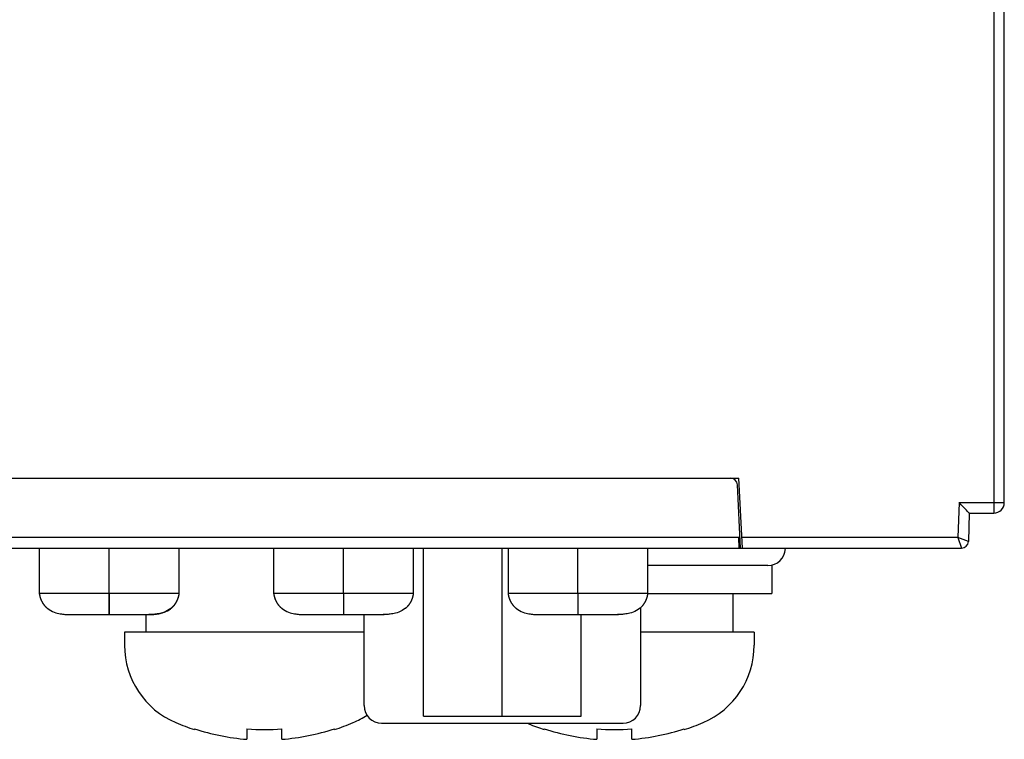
# Model space of a CAD drawing. Header units: millimetres. Extents: x -536 to 1170, y -857 to -283.
# Tile 5 of 39: x 546 to 575, y -770 to -749. Entities that reach past the tile are written whole.
import ezdxf

# ---------------------------------------------------------------- set-up
doc = ezdxf.new("R2010")
doc.units = ezdxf.units.MM
doc.header["$LTSCALE"] = 30.734
doc.layers.get('0').update_dxf_attribs({"linetype": 'CONTINUOUS'})
for name, color, linetype in [('00_COMPONENTS', 7, 'CONTINUOUS'), ('03___PRT_ALL_CURVES', 7, 'CONTINUOUS'), ('06___PRT_ALL_SURFS', 7, 'CONTINUOUS')]:
    doc.layers.add(name, color=color, linetype=linetype)

msp = doc.modelspace()

# ---------------------------------------------------------------- linework, layer by layer
at = {"linetype": 'Continuous'}
for p, q in [((574.528, -762.861), (574.528, -591.161)), ((574.228, -746.161), (574.228, -763.161)), ((530.941, -762.161), (566.941, -762.161)), ((567.041, -764.161), (566.941, -762.161)), ((566.991, -764.161), (566.9, -762.351)), ((573.238, -762.861), (573.203, -763.861)), ((573.238, -762.861), (574.528, -762.861)), ((573.528, -763.161), (573.5, -763.968)), ((573.528, -763.161), (574.228, -763.161)), ((566.975, -763.853), (530.906, -763.853)), ((573.203, -763.861), (567.026, -763.861)), ((573.5, -763.968), (573.203, -763.861)), ((573.203, -763.861), (573.3, -764.161)), ((526.628, -764.161), (573.3, -764.161)), ((546.941, -764.161), (546.941, -765.461)), ((548.941, -765.461), (548.941, -764.161)), ((550.941, -765.461), (550.941, -764.161)), ((555.641, -765.461), (555.641, -764.161)), ((562.341, -765.461), (562.341, -764.161)), ((546.941, -765.461), (546.941, -765.46)), ((546.941, -765.461), (546.942, -765.471)), ((546.942, -765.469), (546.943, -765.476)), ((546.942, -765.471), (546.944, -765.479)), ((546.944, -765.479), (546.945, -765.484)), ((546.945, -765.484), (546.946, -765.49)), ((546.946, -765.49), (546.947, -765.495)), ((546.947, -765.495), (546.948, -765.501)), ((546.948, -765.501), (546.949, -765.507)), ((546.949, -765.507), (546.95, -765.512)), ((546.95, -765.512), (546.952, -765.518)), ((546.952, -765.518), (546.953, -765.524)), ((546.953, -765.524), (546.954, -765.53)), ((546.954, -765.53), (546.956, -765.536)), ((546.954, -765.531), (546.958, -765.546)), ((547.029, -765.461), (546.955, -765.461)), ((546.957, -765.542), (546.959, -765.548)), ((546.958, -765.546), (546.962, -765.558)), ((546.962, -765.558), (546.964, -765.567)), ((546.964, -765.567), (546.965, -765.571)), ((546.965, -765.57), (546.966, -765.574)), ((546.966, -765.573), (546.967, -765.577)), ((546.967, -765.576), (546.968, -765.58)), ((546.968, -765.579), (546.969, -765.583)), ((546.969, -765.582), (546.97, -765.586)), ((546.97, -765.585), (546.971, -765.589)), ((546.971, -765.588), (546.972, -765.592)), ((546.972, -765.592), (546.973, -765.596)), ((546.973, -765.595), (546.975, -765.599)), ((546.974, -765.598), (546.976, -765.602)), ((546.975, -765.601), (546.977, -765.605)), ((546.977, -765.604), (546.978, -765.608)), ((546.978, -765.607), (546.979, -765.611)), ((547.063, -765.461), (547.029, -765.461)), ((547.235, -765.461), (547.188, -765.461)), ((547.424, -765.461), (547.376, -765.461)), ((547.471, -765.461), (547.424, -765.461)), ((548.941, -765.461), (547.632, -765.461)), ((550.941, -765.461), (548.941, -765.461)), ((548.941, -766.061), (548.941, -765.461)), ((550.274, -765.461), (550.243, -765.461)), ((550.354, -765.461), (550.329, -765.461)), ((550.592, -765.461), (550.569, -765.461)), ((550.639, -765.461), (550.615, -765.461)), ((550.775, -765.461), (550.732, -765.461)), ((550.901, -765.615), (550.903, -765.61)), ((550.902, -765.612), (550.904, -765.607)), ((550.904, -765.608), (550.906, -765.603)), ((550.905, -765.604), (550.907, -765.599)), ((550.906, -765.6), (550.908, -765.595)), ((550.908, -765.596), (550.91, -765.591)), ((550.909, -765.593), (550.911, -765.587)), ((550.911, -765.589), (550.912, -765.584)), ((550.912, -765.585), (550.913, -765.58)), ((550.913, -765.581), (550.915, -765.576)), ((550.914, -765.577), (550.916, -765.572)), ((550.916, -765.573), (550.917, -765.568)), ((550.917, -765.569), (550.918, -765.564)), ((550.918, -765.565), (550.919, -765.56)), ((550.919, -765.561), (550.92, -765.556)), ((550.92, -765.557), (550.922, -765.552)), ((550.921, -765.553), (550.923, -765.549)), ((550.922, -765.549), (550.924, -765.545)), ((550.923, -765.545), (550.925, -765.541)), ((550.924, -765.542), (550.927, -765.53)), ((550.924, -765.542), (550.926, -765.537)), ((550.926, -765.534), (550.927, -765.53)), ((550.927, -765.53), (550.928, -765.526)), ((550.928, -765.527), (550.929, -765.523)), ((550.929, -765.523), (550.93, -765.519)), ((550.93, -765.519), (550.931, -765.515)), ((550.931, -765.512), (550.932, -765.508)), ((550.931, -765.516), (550.932, -765.512)), ((550.932, -765.508), (550.933, -765.504)), ((550.933, -765.505), (550.934, -765.501)), ((550.934, -765.498), (550.935, -765.494)), ((550.934, -765.501), (550.935, -765.497)), ((550.935, -765.494), (550.936, -765.49)), ((550.936, -765.487), (550.938, -765.48)), ((550.936, -765.491), (550.937, -765.487)), ((550.937, -765.484), (550.938, -765.477)), ((550.938, -765.48), (550.939, -765.473)), ((550.939, -765.475), (550.94, -765.464)), ((550.94, -765.467), (550.941, -765.462)), ((550.941, -765.461), (550.941, -765.461)), ((546.979, -765.61), (546.98, -765.615)), ((546.98, -765.614), (546.982, -765.618)), ((546.981, -765.617), (546.983, -765.621)), ((546.983, -765.62), (546.984, -765.624)), ((546.984, -765.623), (546.986, -765.628)), ((546.985, -765.627), (546.987, -765.631)), ((546.986, -765.63), (546.988, -765.634)), ((546.988, -765.633), (546.989, -765.637)), ((546.989, -765.636), (546.991, -765.64)), ((546.99, -765.639), (546.992, -765.643)), ((546.992, -765.642), (546.993, -765.646)), ((546.993, -765.645), (546.995, -765.649)), ((546.994, -765.649), (546.996, -765.652)), ((546.996, -765.652), (546.998, -765.656)), ((546.998, -765.656), (547, -765.661)), ((546.999, -765.659), (547.001, -765.664)), ((547.001, -765.663), (547.003, -765.667)), ((547.002, -765.666), (547.004, -765.67)), ((547.004, -765.669), (547.006, -765.673)), ((547.005, -765.672), (547.007, -765.676)), ((547.007, -765.675), (547.009, -765.679)), ((547.009, -765.679), (547.011, -765.683)), ((547.01, -765.682), (547.013, -765.686)), ((547.012, -765.686), (547.014, -765.69)), ((547.014, -765.689), (547.016, -765.693)), ((547.016, -765.693), (547.018, -765.697)), ((547.018, -765.696), (547.02, -765.7)), ((547.02, -765.7), (547.022, -765.704)), ((547.022, -765.703), (547.024, -765.708)), ((547.024, -765.707), (547.026, -765.711)), ((547.026, -765.711), (547.029, -765.715)), ((547.028, -765.714), (547.031, -765.719)), ((547.03, -765.718), (547.033, -765.722)), ((547.033, -765.722), (547.035, -765.726)), ((547.035, -765.725), (547.038, -765.73)), ((547.037, -765.729), (547.04, -765.734)), ((547.04, -765.733), (547.043, -765.738)), ((547.042, -765.737), (547.045, -765.741)), ((547.045, -765.741), (547.048, -765.745)), ((547.048, -765.745), (547.05, -765.749)), ((547.053, -765.752), (547.056, -765.757)), ((547.055, -765.756), (547.059, -765.761)), ((547.058, -765.76), (547.061, -765.765)), ((547.061, -765.764), (547.064, -765.769)), ((547.064, -765.768), (547.067, -765.773)), ((547.067, -765.772), (547.071, -765.777)), ((547.07, -765.776), (547.074, -765.781)), ((547.073, -765.78), (547.077, -765.785)), ((547.076, -765.784), (547.08, -765.789)), ((547.08, -765.788), (547.084, -765.793)), ((547.083, -765.793), (547.087, -765.797)), ((547.087, -765.797), (547.09, -765.801)), ((547.09, -765.801), (547.094, -765.805)), ((547.094, -765.805), (547.098, -765.809)), ((547.097, -765.809), (547.101, -765.814)), ((547.101, -765.813), (547.105, -765.818)), ((547.105, -765.817), (547.109, -765.822)), ((547.108, -765.821), (547.113, -765.826)), ((547.112, -765.825), (547.116, -765.829)), ((547.116, -765.829), (547.12, -765.833)), ((547.12, -765.833), (547.124, -765.837)), ((547.124, -765.837), (547.128, -765.841)), ((547.127, -765.84), (547.132, -765.844)), ((547.131, -765.844), (547.135, -765.848)), ((547.135, -765.848), (547.139, -765.851)), ((547.158, -765.868), (547.161, -765.871)), ((547.161, -765.871), (547.164, -765.873)), ((547.164, -765.873), (547.167, -765.876)), ((547.166, -765.875), (547.181, -765.887)), ((547.167, -765.876), (547.172, -765.879)), ((547.167, -765.876), (547.173, -765.88)), ((547.171, -765.879), (547.173, -765.881)), ((547.173, -765.88), (547.174, -765.881)), ((550.69, -765.895), (550.71, -765.879)), ((550.716, -765.874), (550.7, -765.887)), ((550.707, -765.882), (550.714, -765.876)), ((550.707, -765.882), (550.711, -765.879)), ((550.707, -765.882), (550.708, -765.881)), ((550.707, -765.882), (550.707, -765.882)), ((550.709, -765.88), (550.71, -765.879)), ((550.71, -765.879), (550.717, -765.874)), ((550.713, -765.877), (550.724, -765.868)), ((550.721, -765.871), (550.724, -765.868)), ((550.723, -765.869), (550.727, -765.866)), ((550.726, -765.866), (550.729, -765.863)), ((550.728, -765.864), (550.732, -765.861)), ((550.731, -765.862), (550.735, -765.859)), ((550.733, -765.86), (550.737, -765.856)), ((550.736, -765.858), (550.74, -765.854)), ((550.739, -765.855), (550.743, -765.851)), ((550.741, -765.853), (550.745, -765.849)), ((550.744, -765.85), (550.748, -765.846)), ((550.747, -765.848), (550.749, -765.845)), ((550.748, -765.847), (550.752, -765.842)), ((550.751, -765.844), (550.755, -765.839)), ((550.754, -765.841), (550.758, -765.836)), ((550.757, -765.838), (550.761, -765.833)), ((550.758, -765.836), (550.769, -765.825)), ((550.76, -765.835), (550.764, -765.83)), ((550.766, -765.829), (550.77, -765.824)), ((550.769, -765.826), (550.773, -765.821)), ((550.772, -765.823), (550.776, -765.818)), ((550.775, -765.819), (550.779, -765.815)), ((550.778, -765.816), (550.782, -765.812)), ((550.781, -765.813), (550.785, -765.808)), ((550.784, -765.81), (550.788, -765.805)), ((550.786, -765.807), (550.791, -765.802)), ((550.789, -765.803), (550.793, -765.799)), ((550.792, -765.8), (550.796, -765.796)), ((550.795, -765.797), (550.799, -765.792)), ((550.797, -765.794), (550.801, -765.789)), ((550.8, -765.791), (550.804, -765.786)), ((550.803, -765.787), (550.806, -765.783)), ((550.805, -765.784), (550.809, -765.78)), ((550.808, -765.781), (550.811, -765.776)), ((550.81, -765.778), (550.814, -765.773)), ((550.813, -765.775), (550.816, -765.77)), ((550.815, -765.771), (550.819, -765.767)), ((550.818, -765.768), (550.821, -765.764)), ((550.82, -765.765), (550.823, -765.761)), ((550.822, -765.762), (550.825, -765.758)), ((550.824, -765.759), (550.827, -765.755)), ((550.827, -765.756), (550.83, -765.752)), ((550.829, -765.753), (550.832, -765.749)), ((550.831, -765.75), (550.834, -765.746)), ((550.833, -765.747), (550.835, -765.743)), ((550.834, -765.746), (550.836, -765.743)), ((550.835, -765.743), (550.838, -765.74)), ((550.837, -765.74), (550.84, -765.737)), ((550.839, -765.737), (550.842, -765.734)), ((550.841, -765.734), (550.843, -765.731)), ((550.843, -765.731), (550.845, -765.728)), ((550.845, -765.728), (550.847, -765.725)), ((550.847, -765.725), (550.849, -765.722)), ((550.849, -765.723), (550.851, -765.719)), ((550.85, -765.72), (550.853, -765.716)), ((550.852, -765.717), (550.854, -765.713)), ((550.854, -765.714), (550.856, -765.71)), ((550.856, -765.711), (550.858, -765.707)), ((550.857, -765.708), (550.859, -765.704)), ((550.859, -765.705), (550.861, -765.701)), ((550.86, -765.702), (550.862, -765.699)), ((550.862, -765.699), (550.864, -765.696)), ((550.864, -765.696), (550.865, -765.693)), ((550.865, -765.694), (550.867, -765.69)), ((550.867, -765.691), (550.868, -765.687)), ((550.868, -765.688), (550.87, -765.685)), ((550.87, -765.685), (550.871, -765.682)), ((550.871, -765.682), (550.873, -765.679)), ((550.872, -765.68), (550.874, -765.677)), ((550.874, -765.677), (550.877, -765.671)), ((550.874, -765.677), (550.875, -765.674)), ((550.875, -765.674), (550.878, -765.669)), ((550.878, -765.669), (550.88, -765.665)), ((550.879, -765.667), (550.881, -765.662)), ((550.881, -765.663), (550.883, -765.658)), ((550.883, -765.658), (550.885, -765.655)), ((550.884, -765.655), (550.886, -765.651)), ((550.886, -765.652), (550.887, -765.649)), ((550.887, -765.649), (550.889, -765.646)), ((550.888, -765.647), (550.889, -765.643)), ((550.889, -765.644), (550.891, -765.641)), ((550.89, -765.641), (550.892, -765.638)), ((550.891, -765.639), (550.893, -765.635)), ((550.893, -765.635), (550.895, -765.63)), ((550.893, -765.636), (550.894, -765.633)), ((550.895, -765.631), (550.896, -765.627)), ((550.896, -765.628), (550.898, -765.624)), ((550.897, -765.625), (550.899, -765.621)), ((550.898, -765.622), (550.9, -765.617)), ((550.9, -765.618), (550.901, -765.614)), ((547.78, -766.061), (547.812, -766.061)), ((547.78, -766.061), (547.797, -766.061)), ((547.797, -766.061), (550.063, -766.061)), ((550.068, -766.061), (550.081, -766.061)), ((550.068, -766.061), (550.07, -766.061)), ((550.102, -766.061), (550.069, -766.061)), ((550.081, -766.061), (550.102, -766.061)), ((550.082, -766.061), (550.085, -766.061)), ((550.128, -766.06), (550.102, -766.061)), ((550.115, -766.061), (550.128, -766.06)), ((550.142, -766.06), (550.142, -766.06)), ((550.182, -766.057), (550.199, -766.055)), ((550.214, -766.054), (550.211, -766.054)), ((550.242, -766.051), (550.241, -766.051)), ((550.274, -766.047), (550.273, -766.047)), ((550.309, -766.042), (550.308, -766.042))]:
    msp.add_line(p, q, dxfattribs=at)
for points in [[(573.528, -763.161), (573.523, -763.155), (573.506, -763.139), (573.48, -763.111), (573.444, -763.075), (573.401, -763.03), (573.351, -762.978), (573.296, -762.922), (573.238, -762.861)], [(546.955, -765.461), (546.945, -765.461), (546.943, -765.461), (546.941, -765.461), (546.941, -765.461), (546.941, -765.461)], [(546.961, -765.554), (546.961, -765.557), (546.962, -765.56)], [(547.143, -765.461), (547.101, -765.461), (547.063, -765.461)], [(547.188, -765.461), (547.166, -765.461), (547.143, -765.461)], [(547.376, -765.461), (547.329, -765.461), (547.235, -765.461)], [(547.632, -765.461), (547.572, -765.461), (547.546, -765.461), (547.471, -765.461)], [(550.474, -765.461), (550.45, -765.461), (550.403, -765.461)], [(550.732, -765.461), (550.686, -765.461), (550.639, -765.461)], [(547.047, -765.745), (547.05, -765.748), (547.053, -765.753)], [(547.138, -765.851), (547.142, -765.854), (547.145, -765.857), (547.148, -765.86), (547.152, -765.863), (547.155, -765.866), (547.158, -765.869)], [(547.181, -765.887), (547.225, -765.918), (547.271, -765.946), (547.319, -765.97), (547.367, -765.99), (547.412, -766.005), (547.455, -766.018), (547.496, -766.028), (547.535, -766.036), (547.572, -766.042), (547.607, -766.047), (547.64, -766.051), (547.671, -766.054), (547.7, -766.057), (547.727, -766.059), (547.754, -766.06), (547.78, -766.061)], [(550.242, -766.051), (550.243, -766.051), (550.259, -766.049), (550.275, -766.047), (550.291, -766.045), (550.307, -766.042), (550.324, -766.04), (550.341, -766.037), (550.358, -766.034), (550.375, -766.03), (550.393, -766.026), (550.411, -766.022), (550.429, -766.017), (550.448, -766.012), (550.466, -766.007), (550.485, -766.001), (550.503, -765.994), (550.522, -765.987), (550.54, -765.98), (550.558, -765.972), (550.577, -765.963), (550.595, -765.954), (550.612, -765.945), (550.63, -765.935), (550.647, -765.925), (550.663, -765.914), (550.679, -765.903), (550.694, -765.892), (550.709, -765.88)], [(550.7, -765.887), (550.657, -765.918), (550.61, -765.946), (550.562, -765.97), (550.515, -765.99), (550.469, -766.005), (550.426, -766.018), (550.386, -766.028), (550.347, -766.036)], [(550.102, -766.061), (550.121, -766.061), (550.142, -766.06), (550.165, -766.058), (550.189, -766.056), (550.214, -766.054), (550.242, -766.051), (550.273, -766.047), (550.308, -766.042), (550.349, -766.035), (550.396, -766.026), (550.448, -766.012), (550.502, -765.994), (550.554, -765.974), (550.604, -765.95), (550.649, -765.923), (550.69, -765.895)], [(550.182, -766.057), (550.155, -766.059), (550.128, -766.06)], [(550.156, -766.059), (550.17, -766.058), (550.184, -766.057)]]:
    msp.add_lwpolyline(points, dxfattribs=at)
for centre, radius, start, end in [((566.701, -762.361), 0.2, 2.8624, 90), ((574.228, -762.861), 0.3, 270, 0), ((573.3, -763.961), 0.2, 270, 358)]:
    msp.add_arc(centre, radius, start, end, dxfattribs=at)
at = {"layer": '00_COMPONENTS', "color": 7, "linetype": 'Continuous'}
for p, q in [((557.927, -768.961), (557.927, -764.161)), ((560.178, -768.961), (560.178, -764.161)), ((567.77, -764.661), (564.341, -764.661)), ((567.878, -764.653), (567.878, -765.461)), ((564.341, -765.461), (567.878, -765.461)), ((566.768, -765.461), (566.768, -766.561)), ((564.128, -765.88), (564.128, -768.661)), ((549.988, -766.061), (549.988, -766.561)), ((556.228, -768.661), (556.228, -766.061)), ((562.43, -768.961), (562.43, -766.061)), ((556.228, -766.561), (549.378, -766.561)), ((549.378, -766.561), (549.378, -766.936)), ((567.378, -766.561), (564.128, -766.561)), ((567.378, -766.561), (567.378, -766.936)), ((557.927, -768.961), (562.43, -768.961)), ((556.728, -769.161), (563.628, -769.161)), ((551.378, -769.326), (551.378, -769.346)), ((552.878, -769.326), (552.878, -769.623)), ((553.878, -769.623), (553.878, -769.326)), ((555.378, -769.346), (555.378, -769.326)), ((561.378, -769.326), (561.378, -769.345)), ((562.878, -769.326), (562.878, -769.623)), ((563.878, -769.623), (563.878, -769.326)), ((565.378, -769.346), (565.378, -769.326))]:
    msp.add_line(p, q, dxfattribs=at)
for centre, radius, start, end in [((567.77, -764.161), 0.5, 270, 358.5), ((551.778, -766.936), 2.4, 180, 247.0302), ((564.978, -766.936), 2.4, 292.9698, 359.9998), ((556.728, -768.661), 0.5, 180, 270), ((563.628, -768.661), 0.5, 270, 0), ((554.978, -766.936), 2.4, 292.9698, 303.7053), ((553.378, -763.161), 6.5, 247.0303, 252.0798), ((553.378, -763.161), 6.5, 287.9202, 292.9697), ((563.378, -763.161), 6.5, 247.8719, 252.0798), ((563.378, -763.161), 6.5, 287.9202, 292.9697), ((553.378, -763.161), 6.481, 252.0247, 265.5751), ((553.378, -763.161), 6.185, 265.3629, 274.6371), ((553.378, -763.161), 6.481, 274.4249, 287.9753), ((563.378, -763.161), 6.481, 252.0247, 265.5751), ((563.378, -763.161), 6.185, 265.3629, 274.6371), ((563.378, -763.161), 6.481, 274.4249, 287.9753)]:
    msp.add_arc(centre, radius, start, end, dxfattribs=at)
at = {"layer": '03___PRT_ALL_CURVES', "linetype": 'Continuous'}
for q in [(530.956, -763.853), (566.941, -764.161)]:
    msp.add_line((566.925, -763.853), q, dxfattribs=at)
at = {"layer": '06___PRT_ALL_SURFS', "linetype": 'Continuous'}
for p, q in [((546.941, -764.161), (546.941, -765.461)), ((550.941, -765.461), (550.941, -764.161)), ((553.641, -764.161), (553.641, -765.461)), ((557.641, -765.461), (557.641, -764.161)), ((560.341, -764.161), (560.341, -765.461)), ((564.341, -765.461), (564.341, -764.161)), ((546.941, -765.46), (546.941, -765.461)), ((546.941, -765.46), (546.941, -765.461)), ((546.941, -765.461), (546.942, -765.471)), ((546.942, -765.469), (546.943, -765.476)), ((546.942, -765.471), (546.944, -765.479)), ((546.944, -765.479), (546.945, -765.484)), ((546.945, -765.484), (546.946, -765.49)), ((546.946, -765.49), (546.947, -765.495)), ((546.947, -765.495), (546.948, -765.501)), ((546.948, -765.501), (546.949, -765.507)), ((546.949, -765.507), (546.95, -765.512)), ((546.95, -765.512), (546.952, -765.518)), ((546.952, -765.518), (546.953, -765.524)), ((546.953, -765.524), (546.954, -765.53)), ((546.954, -765.53), (546.956, -765.536)), ((546.954, -765.531), (546.958, -765.546)), ((547.029, -765.461), (546.955, -765.461)), ((546.957, -765.542), (546.959, -765.548)), ((546.958, -765.546), (546.962, -765.558)), ((546.962, -765.558), (546.964, -765.567)), ((546.964, -765.567), (546.965, -765.571)), ((546.965, -765.57), (546.966, -765.574)), ((546.966, -765.573), (546.967, -765.577)), ((546.967, -765.576), (546.968, -765.58)), ((546.968, -765.579), (546.969, -765.583)), ((546.969, -765.582), (546.97, -765.586)), ((546.97, -765.585), (546.971, -765.589)), ((546.971, -765.588), (546.972, -765.592)), ((546.972, -765.592), (546.973, -765.596)), ((546.973, -765.595), (546.975, -765.599)), ((546.974, -765.598), (546.976, -765.602)), ((546.975, -765.601), (546.977, -765.605)), ((546.977, -765.604), (546.978, -765.608)), ((546.978, -765.607), (546.979, -765.611)), ((547.063, -765.461), (547.029, -765.461)), ((547.235, -765.461), (547.188, -765.461)), ((547.424, -765.461), (547.376, -765.461)), ((547.471, -765.461), (547.424, -765.461)), ((550.243, -765.461), (547.632, -765.461)), ((548.941, -765.461), (548.941, -766.061)), ((550.403, -765.461), (550.329, -765.461)), ((550.45, -765.461), (550.403, -765.461)), ((550.498, -765.461), (550.45, -765.461)), ((550.775, -765.461), (550.732, -765.461)), ((550.813, -765.461), (550.775, -765.461)), ((550.901, -765.615), (550.903, -765.61)), ((550.902, -765.611), (550.904, -765.607)), ((550.904, -765.608), (550.906, -765.603)), ((550.905, -765.604), (550.907, -765.599)), ((550.907, -765.6), (550.908, -765.595)), ((550.908, -765.596), (550.91, -765.591)), ((550.909, -765.592), (550.911, -765.587)), ((550.911, -765.588), (550.912, -765.584)), ((550.912, -765.584), (550.913, -765.58)), ((550.913, -765.58), (550.915, -765.576)), ((550.915, -765.576), (550.916, -765.572)), ((550.916, -765.572), (550.917, -765.568)), ((550.941, -765.461), (550.917, -765.461)), ((550.917, -765.568), (550.918, -765.564)), ((550.918, -765.564), (550.919, -765.56)), ((550.919, -765.56), (550.92, -765.556)), ((550.92, -765.557), (550.922, -765.552)), ((550.921, -765.553), (550.923, -765.549)), ((550.923, -765.549), (550.924, -765.545)), ((550.924, -765.545), (550.925, -765.541)), ((550.925, -765.541), (550.927, -765.53)), ((550.925, -765.541), (550.926, -765.537)), ((550.928, -765.526), (550.929, -765.523)), ((550.931, -765.515), (550.932, -765.512)), ((550.932, -765.508), (550.933, -765.504)), ((550.932, -765.512), (550.932, -765.508)), ((550.933, -765.505), (550.934, -765.501)), ((550.934, -765.498), (550.935, -765.494)), ((550.934, -765.501), (550.935, -765.497)), ((550.935, -765.494), (550.936, -765.49)), ((550.936, -765.491), (550.937, -765.484)), ((550.937, -765.487), (550.938, -765.48)), ((550.938, -765.48), (550.939, -765.473)), ((550.939, -765.475), (550.94, -765.464)), ((550.94, -765.467), (550.941, -765.462)), ((553.641, -765.46), (553.641, -765.461)), ((553.641, -765.46), (553.641, -765.461)), ((553.641, -765.461), (553.642, -765.471)), ((553.642, -765.469), (553.643, -765.476)), ((553.642, -765.471), (553.644, -765.479)), ((553.644, -765.479), (553.645, -765.484)), ((553.645, -765.484), (553.646, -765.49)), ((553.646, -765.49), (553.647, -765.495)), ((553.647, -765.495), (553.648, -765.501)), ((553.648, -765.501), (553.649, -765.507)), ((553.649, -765.507), (553.65, -765.512)), ((553.65, -765.512), (553.652, -765.518)), ((553.652, -765.518), (553.653, -765.524)), ((553.653, -765.524), (553.654, -765.53)), ((553.654, -765.53), (553.656, -765.536)), ((553.729, -765.461), (553.655, -765.461)), ((553.655, -765.534), (553.657, -765.54)), ((553.657, -765.539), (553.658, -765.545)), ((553.658, -765.543), (553.659, -765.549)), ((553.659, -765.548), (553.661, -765.554)), ((553.66, -765.552), (553.661, -765.557)), ((553.661, -765.555), (553.662, -765.56)), ((553.662, -765.558), (553.664, -765.567)), ((553.664, -765.567), (553.665, -765.571)), ((553.665, -765.57), (553.666, -765.574)), ((553.666, -765.573), (553.667, -765.577)), ((553.667, -765.576), (553.668, -765.58)), ((553.668, -765.579), (553.669, -765.583)), ((553.669, -765.582), (553.67, -765.586)), ((553.67, -765.585), (553.671, -765.589)), ((553.671, -765.588), (553.672, -765.592)), ((553.672, -765.592), (553.673, -765.596)), ((553.673, -765.595), (553.675, -765.599)), ((553.674, -765.598), (553.676, -765.602)), ((553.675, -765.601), (553.677, -765.605)), ((553.677, -765.604), (553.678, -765.608)), ((553.678, -765.607), (553.679, -765.611)), ((553.763, -765.461), (553.729, -765.461)), ((553.935, -765.461), (553.888, -765.461)), ((554.124, -765.461), (554.076, -765.461)), ((554.171, -765.461), (554.124, -765.461)), ((557.103, -765.461), (554.171, -765.461)), ((555.641, -765.461), (555.641, -766.061)), ((557.15, -765.461), (557.103, -765.461)), ((557.198, -765.461), (557.15, -765.461)), ((557.475, -765.461), (557.432, -765.461)), ((557.513, -765.461), (557.475, -765.461)), ((557.58, -765.461), (557.513, -765.461)), ((557.641, -765.461), (557.58, -765.461)), ((557.601, -765.615), (557.603, -765.61)), ((557.602, -765.611), (557.604, -765.607)), ((557.604, -765.608), (557.606, -765.603)), ((557.605, -765.604), (557.607, -765.599)), ((557.607, -765.6), (557.608, -765.595)), ((557.608, -765.596), (557.61, -765.591)), ((557.609, -765.592), (557.611, -765.587)), ((557.611, -765.588), (557.612, -765.584)), ((557.612, -765.584), (557.613, -765.58)), ((557.613, -765.58), (557.615, -765.576)), ((557.615, -765.576), (557.616, -765.572)), ((557.616, -765.572), (557.617, -765.568)), ((557.617, -765.568), (557.618, -765.564)), ((557.618, -765.564), (557.619, -765.56)), ((557.619, -765.56), (557.62, -765.556)), ((557.62, -765.557), (557.622, -765.552)), ((557.621, -765.553), (557.623, -765.549)), ((557.623, -765.549), (557.624, -765.545)), ((557.624, -765.545), (557.625, -765.541)), ((557.625, -765.541), (557.627, -765.53)), ((557.625, -765.541), (557.626, -765.537)), ((557.628, -765.526), (557.629, -765.523)), ((557.631, -765.515), (557.632, -765.512)), ((557.632, -765.508), (557.633, -765.504)), ((557.632, -765.512), (557.632, -765.508)), ((557.633, -765.505), (557.634, -765.501)), ((557.634, -765.498), (557.635, -765.494)), ((557.634, -765.501), (557.635, -765.497)), ((557.635, -765.494), (557.636, -765.49)), ((557.636, -765.487), (557.638, -765.48)), ((557.636, -765.491), (557.637, -765.487)), ((557.637, -765.483), (557.638, -765.476)), ((557.638, -765.48), (557.64, -765.464)), ((557.639, -765.473), (557.64, -765.467)), ((557.64, -765.467), (557.641, -765.461)), ((557.641, -765.461), (557.641, -765.46)), ((560.341, -765.46), (560.341, -765.461)), ((560.341, -765.46), (560.341, -765.461)), ((560.341, -765.461), (560.342, -765.471)), ((560.342, -765.469), (560.343, -765.476)), ((560.342, -765.471), (560.344, -765.479)), ((560.344, -765.479), (560.345, -765.484)), ((560.346, -765.492), (560.347, -765.498)), ((560.347, -765.498), (560.348, -765.504)), ((560.348, -765.504), (560.35, -765.509)), ((560.35, -765.509), (560.351, -765.515)), ((560.351, -765.515), (560.352, -765.521)), ((560.352, -765.521), (560.354, -765.527)), ((560.354, -765.527), (560.355, -765.533)), ((560.354, -765.531), (560.356, -765.537)), ((560.429, -765.461), (560.355, -765.461)), ((560.356, -765.536), (560.357, -765.542)), ((560.357, -765.54), (560.358, -765.546)), ((560.358, -765.545), (560.36, -765.551)), ((560.359, -765.549), (560.361, -765.554)), ((560.36, -765.552), (560.361, -765.557)), ((560.361, -765.555), (560.362, -765.56)), ((560.362, -765.558), (560.364, -765.567)), ((560.364, -765.567), (560.365, -765.571)), ((560.365, -765.57), (560.366, -765.574)), ((560.366, -765.573), (560.367, -765.577)), ((560.367, -765.576), (560.368, -765.58)), ((560.368, -765.579), (560.369, -765.583)), ((560.369, -765.582), (560.37, -765.586)), ((560.37, -765.585), (560.371, -765.589)), ((560.371, -765.588), (560.372, -765.592)), ((560.372, -765.592), (560.373, -765.596)), ((560.373, -765.595), (560.375, -765.599)), ((560.374, -765.598), (560.376, -765.602)), ((560.375, -765.601), (560.377, -765.605)), ((560.377, -765.604), (560.378, -765.608)), ((560.378, -765.607), (560.379, -765.611)), ((560.463, -765.461), (560.429, -765.461)), ((560.588, -765.461), (560.543, -765.461)), ((560.635, -765.461), (560.588, -765.461)), ((560.824, -765.461), (560.776, -765.461)), ((560.871, -765.461), (560.824, -765.461)), ((560.946, -765.461), (560.871, -765.461)), ((563.803, -765.461), (560.946, -765.461)), ((562.341, -765.461), (562.341, -766.061)), ((563.85, -765.461), (563.803, -765.461)), ((563.898, -765.461), (563.85, -765.461)), ((564.175, -765.461), (564.132, -765.461)), ((564.213, -765.461), (564.175, -765.461)), ((564.301, -765.615), (564.303, -765.61)), ((564.302, -765.611), (564.304, -765.607)), ((564.304, -765.608), (564.306, -765.603)), ((564.305, -765.604), (564.307, -765.599)), ((564.307, -765.6), (564.308, -765.595)), ((564.308, -765.596), (564.31, -765.591)), ((564.309, -765.592), (564.311, -765.587)), ((564.311, -765.588), (564.312, -765.584)), ((564.312, -765.584), (564.313, -765.58)), ((564.313, -765.58), (564.315, -765.576)), ((564.315, -765.576), (564.316, -765.572)), ((564.316, -765.572), (564.317, -765.568)), ((564.317, -765.568), (564.318, -765.564)), ((564.318, -765.564), (564.319, -765.56)), ((564.319, -765.56), (564.32, -765.556)), ((564.32, -765.557), (564.322, -765.552)), ((564.321, -765.553), (564.323, -765.549)), ((564.323, -765.549), (564.324, -765.545)), ((564.324, -765.545), (564.325, -765.541)), ((564.325, -765.541), (564.327, -765.53)), ((564.325, -765.541), (564.326, -765.537)), ((564.328, -765.526), (564.329, -765.523)), ((564.331, -765.515), (564.332, -765.512)), ((564.332, -765.508), (564.333, -765.504)), ((564.332, -765.512), (564.332, -765.508)), ((564.333, -765.505), (564.334, -765.501)), ((564.334, -765.498), (564.335, -765.494)), ((564.334, -765.501), (564.335, -765.497)), ((564.335, -765.494), (564.336, -765.49)), ((564.336, -765.487), (564.338, -765.48)), ((564.336, -765.491), (564.337, -765.487)), ((564.337, -765.483), (564.338, -765.476)), ((564.338, -765.48), (564.34, -765.464)), ((564.339, -765.473), (564.34, -765.467)), ((564.34, -765.467), (564.341, -765.461)), ((564.341, -765.461), (564.341, -765.46)), ((546.979, -765.61), (546.98, -765.615)), ((546.98, -765.614), (546.982, -765.618)), ((546.981, -765.617), (546.983, -765.621)), ((546.983, -765.62), (546.984, -765.624)), ((546.984, -765.623), (546.986, -765.628)), ((546.985, -765.627), (546.987, -765.631)), ((546.986, -765.63), (546.988, -765.634)), ((546.988, -765.633), (546.989, -765.637)), ((546.989, -765.636), (546.991, -765.64)), ((546.99, -765.639), (546.992, -765.643)), ((546.992, -765.642), (546.993, -765.646)), ((546.993, -765.645), (546.995, -765.649)), ((546.994, -765.649), (546.996, -765.652)), ((546.996, -765.652), (546.998, -765.656)), ((546.998, -765.656), (547, -765.661)), ((546.999, -765.659), (547.001, -765.664)), ((547.001, -765.663), (547.003, -765.667)), ((547.002, -765.666), (547.004, -765.67)), ((547.004, -765.669), (547.006, -765.673)), ((547.005, -765.672), (547.007, -765.676)), ((547.007, -765.675), (547.009, -765.679)), ((547.009, -765.679), (547.011, -765.683)), ((547.01, -765.682), (547.013, -765.686)), ((547.012, -765.686), (547.014, -765.69)), ((547.014, -765.689), (547.016, -765.693)), ((547.016, -765.693), (547.018, -765.697)), ((547.018, -765.696), (547.02, -765.7)), ((547.02, -765.7), (547.022, -765.704)), ((547.022, -765.703), (547.024, -765.708)), ((547.024, -765.707), (547.026, -765.711)), ((547.026, -765.711), (547.029, -765.715)), ((547.028, -765.714), (547.031, -765.719)), ((547.03, -765.718), (547.033, -765.722)), ((547.033, -765.722), (547.035, -765.726)), ((547.035, -765.725), (547.038, -765.73)), ((547.037, -765.729), (547.04, -765.734)), ((547.04, -765.733), (547.043, -765.738)), ((547.042, -765.737), (547.045, -765.741)), ((547.045, -765.741), (547.048, -765.745)), ((547.048, -765.745), (547.05, -765.749)), ((547.053, -765.752), (547.056, -765.757)), ((547.055, -765.756), (547.059, -765.761)), ((547.058, -765.76), (547.061, -765.765)), ((547.061, -765.764), (547.064, -765.769)), ((547.064, -765.768), (547.067, -765.773)), ((547.067, -765.772), (547.071, -765.777)), ((547.07, -765.776), (547.074, -765.781)), ((547.073, -765.78), (547.077, -765.785)), ((547.076, -765.784), (547.08, -765.789)), ((547.08, -765.788), (547.084, -765.793)), ((547.083, -765.793), (547.087, -765.797)), ((547.087, -765.797), (547.09, -765.801)), ((547.09, -765.801), (547.094, -765.805)), ((547.094, -765.805), (547.098, -765.809)), ((547.097, -765.809), (547.101, -765.814)), ((547.101, -765.813), (547.105, -765.818)), ((547.105, -765.817), (547.109, -765.822)), ((547.108, -765.821), (547.113, -765.826)), ((547.112, -765.825), (547.116, -765.829)), ((547.116, -765.829), (547.12, -765.833)), ((547.12, -765.833), (547.124, -765.837)), ((547.124, -765.837), (547.128, -765.841)), ((547.127, -765.84), (547.132, -765.844)), ((547.131, -765.844), (547.135, -765.848)), ((547.135, -765.848), (547.139, -765.851)), ((547.158, -765.868), (547.161, -765.871)), ((547.161, -765.871), (547.164, -765.873)), ((547.164, -765.873), (547.167, -765.876)), ((547.166, -765.875), (547.181, -765.887)), ((547.167, -765.876), (547.172, -765.879)), ((547.167, -765.876), (547.173, -765.88)), ((547.171, -765.879), (547.173, -765.881)), ((547.173, -765.88), (547.174, -765.881)), ((550.716, -765.874), (550.7, -765.887)), ((550.707, -765.882), (550.713, -765.877)), ((550.707, -765.882), (550.71, -765.88)), ((550.71, -765.88), (550.713, -765.877)), ((550.713, -765.877), (550.724, -765.868)), ((550.713, -765.877), (550.717, -765.874)), ((550.722, -765.87), (550.724, -765.868)), ((550.734, -765.859), (550.737, -765.856)), ((550.737, -765.857), (550.74, -765.854)), ((550.74, -765.854), (550.743, -765.851)), ((550.742, -765.852), (550.745, -765.849)), ((550.745, -765.849), (550.748, -765.846)), ((550.748, -765.847), (550.751, -765.843)), ((550.751, -765.844), (550.754, -765.841)), ((550.754, -765.841), (550.757, -765.838)), ((550.757, -765.838), (550.76, -765.835)), ((550.76, -765.835), (550.769, -765.825)), ((550.76, -765.835), (550.763, -765.832)), ((550.772, -765.823), (550.775, -765.819)), ((550.775, -765.819), (550.778, -765.816)), ((550.778, -765.816), (550.781, -765.813)), ((550.781, -765.813), (550.784, -765.81)), ((550.784, -765.81), (550.787, -765.806)), ((550.786, -765.807), (550.79, -765.803)), ((550.789, -765.803), (550.792, -765.8)), ((550.792, -765.8), (550.795, -765.797)), ((550.795, -765.797), (550.798, -765.793)), ((550.797, -765.794), (550.801, -765.79)), ((550.8, -765.791), (550.803, -765.787)), ((550.803, -765.787), (550.806, -765.784)), ((550.805, -765.784), (550.808, -765.78)), ((550.808, -765.781), (550.811, -765.777)), ((550.81, -765.778), (550.813, -765.774)), ((550.813, -765.775), (550.816, -765.771)), ((550.815, -765.771), (550.818, -765.768)), ((550.818, -765.768), (550.82, -765.765)), ((550.82, -765.765), (550.823, -765.761)), ((550.822, -765.762), (550.825, -765.758)), ((550.824, -765.759), (550.827, -765.755)), ((550.827, -765.756), (550.829, -765.752)), ((550.829, -765.753), (550.831, -765.749)), ((550.831, -765.75), (550.833, -765.746)), ((550.833, -765.747), (550.835, -765.743)), ((550.835, -765.743), (550.837, -765.74)), ((550.837, -765.74), (550.839, -765.737)), ((550.839, -765.737), (550.841, -765.734)), ((550.841, -765.734), (550.843, -765.731)), ((550.843, -765.731), (550.845, -765.728)), ((550.845, -765.728), (550.847, -765.725)), ((550.847, -765.725), (550.849, -765.722)), ((550.849, -765.723), (550.851, -765.719)), ((550.85, -765.72), (550.852, -765.716)), ((550.852, -765.717), (550.854, -765.713)), ((550.854, -765.714), (550.856, -765.71)), ((550.856, -765.711), (550.858, -765.707)), ((550.857, -765.708), (550.859, -765.704)), ((550.859, -765.705), (550.861, -765.702)), ((550.86, -765.702), (550.862, -765.699)), ((550.862, -765.699), (550.864, -765.696)), ((550.864, -765.696), (550.865, -765.693)), ((550.865, -765.694), (550.867, -765.69)), ((550.867, -765.69), (550.87, -765.685)), ((550.867, -765.691), (550.868, -765.688)), ((550.868, -765.687), (550.871, -765.682)), ((550.87, -765.685), (550.872, -765.68)), ((550.871, -765.682), (550.874, -765.677)), ((550.873, -765.679), (550.875, -765.674)), ((550.874, -765.677), (550.876, -765.672)), ((550.875, -765.674), (550.878, -765.669)), ((550.878, -765.669), (550.88, -765.665)), ((550.879, -765.667), (550.881, -765.662)), ((550.881, -765.663), (550.883, -765.658)), ((550.883, -765.658), (550.885, -765.655)), ((550.884, -765.655), (550.886, -765.651)), ((550.886, -765.652), (550.887, -765.649)), ((550.887, -765.649), (550.889, -765.645)), ((550.889, -765.646), (550.89, -765.642)), ((550.89, -765.643), (550.891, -765.639)), ((550.891, -765.639), (550.893, -765.635)), ((550.893, -765.635), (550.895, -765.63)), ((550.893, -765.635), (550.894, -765.633)), ((550.895, -765.63), (550.896, -765.627)), ((550.896, -765.628), (550.898, -765.624)), ((550.897, -765.625), (550.899, -765.621)), ((550.899, -765.622), (550.9, -765.617)), ((550.9, -765.618), (550.901, -765.614)), ((553.679, -765.61), (553.68, -765.615)), ((553.68, -765.614), (553.682, -765.618)), ((553.681, -765.617), (553.683, -765.621)), ((553.683, -765.62), (553.684, -765.624)), ((553.684, -765.623), (553.686, -765.628)), ((553.685, -765.627), (553.687, -765.631)), ((553.686, -765.63), (553.688, -765.634)), ((553.688, -765.633), (553.689, -765.637)), ((553.689, -765.636), (553.691, -765.64)), ((553.69, -765.639), (553.692, -765.643)), ((553.692, -765.642), (553.693, -765.646)), ((553.693, -765.645), (553.695, -765.649)), ((553.694, -765.649), (553.696, -765.652)), ((553.696, -765.652), (553.698, -765.656)), ((553.698, -765.656), (553.7, -765.661)), ((553.699, -765.659), (553.701, -765.664)), ((553.701, -765.663), (553.703, -765.667)), ((553.702, -765.666), (553.704, -765.67)), ((553.704, -765.669), (553.706, -765.673)), ((553.705, -765.672), (553.707, -765.676)), ((553.707, -765.675), (553.709, -765.679)), ((553.709, -765.679), (553.711, -765.683)), ((553.71, -765.682), (553.713, -765.686)), ((553.712, -765.686), (553.714, -765.69)), ((553.714, -765.689), (553.716, -765.693)), ((553.716, -765.693), (553.718, -765.697)), ((553.718, -765.696), (553.72, -765.7)), ((553.72, -765.7), (553.722, -765.704)), ((553.722, -765.703), (553.724, -765.708)), ((553.724, -765.707), (553.726, -765.711)), ((553.726, -765.711), (553.729, -765.715)), ((553.728, -765.714), (553.731, -765.719)), ((553.73, -765.718), (553.733, -765.722)), ((553.733, -765.722), (553.735, -765.726)), ((553.735, -765.725), (553.738, -765.73)), ((553.737, -765.729), (553.74, -765.734)), ((553.74, -765.733), (553.743, -765.738)), ((553.742, -765.737), (553.745, -765.741)), ((553.745, -765.741), (553.748, -765.745)), ((553.747, -765.745), (553.75, -765.749)), ((553.75, -765.748), (553.753, -765.753)), ((553.753, -765.752), (553.756, -765.757)), ((553.755, -765.756), (553.759, -765.761)), ((553.758, -765.76), (553.761, -765.765)), ((553.761, -765.764), (553.764, -765.769)), ((553.764, -765.768), (553.767, -765.773)), ((553.767, -765.772), (553.771, -765.777)), ((553.77, -765.776), (553.774, -765.781)), ((553.773, -765.78), (553.777, -765.785)), ((553.776, -765.784), (553.78, -765.789)), ((553.78, -765.788), (553.784, -765.793)), ((553.783, -765.793), (553.787, -765.797)), ((553.787, -765.797), (553.79, -765.801)), ((553.79, -765.801), (553.794, -765.805)), ((553.794, -765.805), (553.798, -765.809)), ((553.797, -765.809), (553.801, -765.814)), ((553.801, -765.813), (553.805, -765.818)), ((553.805, -765.817), (553.809, -765.822)), ((553.808, -765.821), (553.813, -765.826)), ((553.812, -765.825), (553.816, -765.829)), ((553.816, -765.829), (553.82, -765.833)), ((553.82, -765.833), (553.824, -765.837)), ((553.824, -765.837), (553.828, -765.841)), ((553.827, -765.84), (553.832, -765.844)), ((553.831, -765.844), (553.835, -765.848)), ((553.835, -765.848), (553.839, -765.851)), ((553.858, -765.868), (553.861, -765.871)), ((553.861, -765.871), (553.864, -765.873)), ((553.864, -765.873), (553.867, -765.876)), ((553.866, -765.875), (553.881, -765.887)), ((553.867, -765.876), (553.872, -765.879)), ((553.867, -765.876), (553.873, -765.88)), ((553.871, -765.879), (553.873, -765.881)), ((553.873, -765.88), (553.874, -765.881)), ((557.416, -765.874), (557.4, -765.887)), ((557.407, -765.882), (557.413, -765.877)), ((557.407, -765.882), (557.409, -765.881)), ((557.409, -765.881), (557.411, -765.878)), ((557.413, -765.877), (557.424, -765.868)), ((557.413, -765.877), (557.417, -765.874)), ((557.434, -765.859), (557.437, -765.856)), ((557.437, -765.857), (557.44, -765.854)), ((557.44, -765.854), (557.443, -765.851)), ((557.442, -765.852), (557.445, -765.849)), ((557.445, -765.849), (557.448, -765.846)), ((557.448, -765.847), (557.451, -765.843)), ((557.451, -765.844), (557.454, -765.841)), ((557.454, -765.841), (557.457, -765.838)), ((557.457, -765.838), (557.46, -765.835)), ((557.46, -765.835), (557.469, -765.825)), ((557.46, -765.835), (557.463, -765.832)), ((557.472, -765.823), (557.475, -765.819)), ((557.475, -765.819), (557.478, -765.816)), ((557.478, -765.816), (557.481, -765.813)), ((557.481, -765.813), (557.484, -765.81)), ((557.484, -765.81), (557.487, -765.806)), ((557.486, -765.807), (557.49, -765.803)), ((557.489, -765.803), (557.492, -765.8)), ((557.492, -765.8), (557.495, -765.797)), ((557.495, -765.797), (557.498, -765.793)), ((557.497, -765.794), (557.501, -765.79)), ((557.5, -765.791), (557.503, -765.787)), ((557.503, -765.787), (557.506, -765.784)), ((557.506, -765.784), (557.508, -765.78)), ((557.51, -765.778), (557.513, -765.774)), ((557.513, -765.775), (557.516, -765.771)), ((557.515, -765.771), (557.518, -765.768)), ((557.518, -765.768), (557.52, -765.765)), ((557.52, -765.765), (557.523, -765.761)), ((557.522, -765.762), (557.525, -765.758)), ((557.524, -765.759), (557.527, -765.755)), ((557.527, -765.756), (557.529, -765.752)), ((557.529, -765.753), (557.531, -765.749)), ((557.531, -765.75), (557.533, -765.746)), ((557.533, -765.747), (557.535, -765.743)), ((557.535, -765.743), (557.537, -765.74)), ((557.537, -765.74), (557.539, -765.737)), ((557.539, -765.737), (557.541, -765.734)), ((557.541, -765.734), (557.543, -765.731)), ((557.543, -765.731), (557.545, -765.728)), ((557.547, -765.725), (557.549, -765.722)), ((557.549, -765.723), (557.551, -765.719)), ((557.55, -765.72), (557.552, -765.716)), ((557.552, -765.717), (557.554, -765.713)), ((557.554, -765.714), (557.556, -765.71)), ((557.556, -765.711), (557.558, -765.707)), ((557.557, -765.708), (557.559, -765.704)), ((557.559, -765.704), (557.562, -765.699)), ((557.559, -765.705), (557.56, -765.702)), ((557.561, -765.702), (557.564, -765.696)), ((557.562, -765.699), (557.565, -765.694)), ((557.564, -765.696), (557.567, -765.691)), ((557.565, -765.693), (557.568, -765.688)), ((557.567, -765.69), (557.57, -765.685)), ((557.568, -765.687), (557.571, -765.682)), ((557.57, -765.685), (557.572, -765.68)), ((557.571, -765.682), (557.574, -765.677)), ((557.573, -765.679), (557.575, -765.674)), ((557.574, -765.677), (557.575, -765.674)), ((557.575, -765.674), (557.577, -765.671)), ((557.576, -765.672), (557.579, -765.667)), ((557.578, -765.669), (557.58, -765.664)), ((557.58, -765.665), (557.582, -765.66)), ((557.582, -765.66), (557.584, -765.656)), ((557.584, -765.657), (557.585, -765.653)), ((557.585, -765.653), (557.587, -765.65)), ((557.586, -765.65), (557.588, -765.647)), ((557.588, -765.647), (557.589, -765.644)), ((557.589, -765.644), (557.591, -765.64)), ((557.591, -765.641), (557.592, -765.637)), ((557.592, -765.638), (557.594, -765.633)), ((557.593, -765.635), (557.595, -765.63)), ((557.595, -765.63), (557.596, -765.627)), ((557.596, -765.628), (557.598, -765.624)), ((557.597, -765.625), (557.599, -765.621)), ((557.599, -765.622), (557.6, -765.617)), ((557.6, -765.618), (557.601, -765.614)), ((560.379, -765.61), (560.38, -765.615)), ((560.38, -765.614), (560.382, -765.618)), ((560.381, -765.617), (560.383, -765.621)), ((560.383, -765.62), (560.384, -765.624)), ((560.384, -765.623), (560.386, -765.628)), ((560.385, -765.627), (560.387, -765.631)), ((560.386, -765.63), (560.388, -765.634)), ((560.388, -765.633), (560.389, -765.637)), ((560.389, -765.636), (560.391, -765.64)), ((560.39, -765.639), (560.392, -765.643)), ((560.392, -765.642), (560.393, -765.646)), ((560.393, -765.645), (560.395, -765.649)), ((560.394, -765.649), (560.396, -765.652)), ((560.396, -765.652), (560.398, -765.656)), ((560.398, -765.656), (560.4, -765.661)), ((560.399, -765.659), (560.401, -765.664)), ((560.401, -765.663), (560.403, -765.667)), ((560.402, -765.666), (560.404, -765.67)), ((560.404, -765.669), (560.406, -765.673)), ((560.405, -765.672), (560.407, -765.676)), ((560.407, -765.675), (560.409, -765.679)), ((560.409, -765.679), (560.411, -765.683)), ((560.41, -765.682), (560.413, -765.686)), ((560.412, -765.686), (560.414, -765.69)), ((560.414, -765.689), (560.416, -765.693)), ((560.416, -765.693), (560.418, -765.697)), ((560.418, -765.696), (560.42, -765.7)), ((560.42, -765.7), (560.422, -765.704)), ((560.422, -765.703), (560.424, -765.708)), ((560.424, -765.707), (560.426, -765.711)), ((560.426, -765.711), (560.429, -765.715)), ((560.428, -765.714), (560.431, -765.719)), ((560.43, -765.718), (560.433, -765.722)), ((560.433, -765.722), (560.435, -765.726)), ((560.435, -765.725), (560.438, -765.73)), ((560.437, -765.729), (560.44, -765.734)), ((560.44, -765.733), (560.443, -765.738)), ((560.442, -765.737), (560.445, -765.741)), ((560.445, -765.741), (560.448, -765.745)), ((560.447, -765.745), (560.45, -765.749)), ((560.45, -765.748), (560.453, -765.753)), ((560.453, -765.752), (560.456, -765.757)), ((560.455, -765.756), (560.459, -765.761)), ((560.458, -765.76), (560.461, -765.765)), ((560.461, -765.764), (560.464, -765.769)), ((560.464, -765.768), (560.467, -765.773)), ((560.467, -765.772), (560.471, -765.777)), ((560.47, -765.776), (560.474, -765.781)), ((560.473, -765.78), (560.477, -765.785)), ((560.476, -765.784), (560.48, -765.789)), ((560.48, -765.788), (560.484, -765.793)), ((560.483, -765.793), (560.487, -765.797)), ((560.487, -765.797), (560.49, -765.801)), ((560.49, -765.801), (560.494, -765.805)), ((560.494, -765.805), (560.498, -765.809)), ((560.497, -765.809), (560.501, -765.814)), ((560.501, -765.813), (560.505, -765.818)), ((560.505, -765.817), (560.509, -765.822)), ((560.508, -765.821), (560.513, -765.826)), ((560.513, -765.826), (560.516, -765.829)), ((560.52, -765.833), (560.524, -765.837)), ((560.524, -765.837), (560.528, -765.841)), ((560.527, -765.84), (560.532, -765.844)), ((560.531, -765.844), (560.535, -765.848)), ((560.535, -765.848), (560.539, -765.851)), ((560.558, -765.868), (560.561, -765.871)), ((560.561, -765.871), (560.564, -765.873)), ((560.564, -765.873), (560.567, -765.876)), ((560.566, -765.875), (560.581, -765.887)), ((560.567, -765.876), (560.573, -765.88)), ((560.569, -765.878), (560.573, -765.881)), ((560.573, -765.88), (560.574, -765.881)), ((560.573, -765.881), (560.573, -765.881)), ((564.116, -765.874), (564.1, -765.887)), ((564.107, -765.882), (564.113, -765.877)), ((564.107, -765.882), (564.11, -765.88)), ((564.11, -765.88), (564.113, -765.877)), ((564.113, -765.877), (564.124, -765.868)), ((564.113, -765.877), (564.117, -765.874)), ((564.134, -765.859), (564.137, -765.856)), ((564.137, -765.857), (564.14, -765.854)), ((564.14, -765.854), (564.143, -765.851)), ((564.142, -765.852), (564.145, -765.849)), ((564.145, -765.849), (564.148, -765.846)), ((564.148, -765.847), (564.151, -765.843)), ((564.151, -765.844), (564.154, -765.841)), ((564.154, -765.841), (564.157, -765.838)), ((564.157, -765.838), (564.16, -765.835)), ((564.16, -765.835), (564.169, -765.825)), ((564.16, -765.835), (564.163, -765.832)), ((564.172, -765.823), (564.175, -765.819)), ((564.175, -765.819), (564.178, -765.816)), ((564.178, -765.816), (564.181, -765.813)), ((564.181, -765.813), (564.184, -765.81)), ((564.184, -765.81), (564.187, -765.806)), ((564.186, -765.807), (564.19, -765.803)), ((564.189, -765.803), (564.192, -765.8)), ((564.192, -765.8), (564.195, -765.797)), ((564.195, -765.797), (564.198, -765.793)), ((564.197, -765.794), (564.201, -765.79)), ((564.2, -765.791), (564.203, -765.787)), ((564.203, -765.787), (564.206, -765.784)), ((564.205, -765.784), (564.208, -765.78)), ((564.208, -765.781), (564.211, -765.777)), ((564.21, -765.778), (564.213, -765.774)), ((564.213, -765.775), (564.216, -765.771)), ((564.215, -765.771), (564.218, -765.768)), ((564.218, -765.768), (564.22, -765.765)), ((564.22, -765.765), (564.223, -765.761)), ((564.222, -765.762), (564.225, -765.758)), ((564.224, -765.759), (564.227, -765.755)), ((564.227, -765.756), (564.229, -765.752)), ((564.229, -765.753), (564.231, -765.749)), ((564.231, -765.75), (564.233, -765.746)), ((564.233, -765.747), (564.235, -765.743)), ((564.235, -765.743), (564.237, -765.74)), ((564.237, -765.74), (564.239, -765.737)), ((564.239, -765.737), (564.241, -765.734)), ((564.241, -765.734), (564.243, -765.731)), ((564.243, -765.731), (564.245, -765.728)), ((564.245, -765.728), (564.247, -765.725)), ((564.247, -765.725), (564.249, -765.722)), ((564.249, -765.723), (564.251, -765.719)), ((564.25, -765.72), (564.252, -765.716)), ((564.252, -765.717), (564.254, -765.713)), ((564.254, -765.714), (564.256, -765.71)), ((564.256, -765.711), (564.258, -765.707)), ((564.257, -765.708), (564.259, -765.704)), ((564.259, -765.704), (564.262, -765.699)), ((564.259, -765.705), (564.26, -765.702)), ((564.261, -765.702), (564.264, -765.696)), ((564.262, -765.699), (564.265, -765.694)), ((564.264, -765.696), (564.267, -765.691)), ((564.265, -765.693), (564.268, -765.688)), ((564.267, -765.69), (564.27, -765.685)), ((564.268, -765.687), (564.271, -765.682)), ((564.27, -765.685), (564.272, -765.68)), ((564.271, -765.682), (564.274, -765.677)), ((564.273, -765.679), (564.275, -765.674)), ((564.274, -765.677), (564.276, -765.672)), ((564.275, -765.674), (564.278, -765.669)), ((564.278, -765.669), (564.28, -765.665)), ((564.279, -765.667), (564.281, -765.662)), ((564.281, -765.663), (564.283, -765.658)), ((564.283, -765.658), (564.284, -765.656)), ((564.284, -765.657), (564.285, -765.653)), ((564.285, -765.653), (564.287, -765.65)), ((564.286, -765.65), (564.288, -765.647)), ((564.288, -765.647), (564.289, -765.644)), ((564.289, -765.644), (564.291, -765.64)), ((564.291, -765.641), (564.292, -765.637)), ((564.292, -765.638), (564.294, -765.633)), ((564.293, -765.635), (564.295, -765.63)), ((564.295, -765.63), (564.296, -765.627)), ((564.296, -765.628), (564.298, -765.624)), ((564.297, -765.625), (564.299, -765.621)), ((564.299, -765.622), (564.3, -765.617)), ((564.3, -765.618), (564.301, -765.614)), ((547.78, -766.061), (547.812, -766.061)), ((547.812, -766.061), (550.063, -766.061)), ((550.068, -766.061), (550.07, -766.061)), ((550.102, -766.061), (550.069, -766.061)), ((550.071, -766.061), (550.085, -766.061)), ((550.085, -766.061), (550.102, -766.061)), ((550.128, -766.06), (550.102, -766.061)), ((554.48, -766.061), (554.512, -766.061)), ((554.512, -766.061), (556.763, -766.061)), ((556.768, -766.061), (556.785, -766.061)), ((556.802, -766.061), (556.769, -766.061)), ((556.785, -766.061), (556.802, -766.061)), ((561.18, -766.061), (561.212, -766.061)), ((561.212, -766.061), (563.463, -766.061)), ((563.468, -766.061), (563.485, -766.061)), ((563.502, -766.061), (563.469, -766.061)), ((563.485, -766.061), (563.502, -766.061))]:
    msp.add_line(p, q, dxfattribs=at)
for points in [[(546.955, -765.461), (546.945, -765.461), (546.943, -765.461), (546.941, -765.461), (546.941, -765.461), (546.941, -765.461)], [(546.961, -765.554), (546.961, -765.557), (546.962, -765.56)], [(547.143, -765.461), (547.101, -765.461), (547.063, -765.461)], [(547.188, -765.461), (547.166, -765.461), (547.143, -765.461)], [(547.376, -765.461), (547.329, -765.461), (547.235, -765.461)], [(547.632, -765.461), (547.572, -765.461), (547.546, -765.461), (547.471, -765.461)], [(550.329, -765.461), (550.274, -765.461), (550.243, -765.461)], [(550.639, -765.461), (550.592, -765.461), (550.498, -765.461)], [(550.732, -765.461), (550.686, -765.461), (550.639, -765.461)], [(550.917, -765.461), (550.864, -765.461), (550.813, -765.461)], [(550.926, -765.534), (550.927, -765.53), (550.928, -765.526), (550.929, -765.523), (550.93, -765.519), (550.931, -765.515)], [(553.655, -765.461), (553.645, -765.461), (553.643, -765.461), (553.641, -765.461), (553.641, -765.461), (553.641, -765.461)], [(553.843, -765.461), (553.801, -765.461), (553.763, -765.461)], [(553.888, -765.461), (553.866, -765.461), (553.843, -765.461)], [(554.076, -765.461), (554.029, -765.461), (553.935, -765.461)], [(557.339, -765.461), (557.292, -765.461), (557.198, -765.461)], [(557.432, -765.461), (557.386, -765.461), (557.339, -765.461)], [(557.626, -765.534), (557.627, -765.53), (557.628, -765.526), (557.629, -765.523), (557.63, -765.519), (557.631, -765.515)], [(560.355, -765.461), (560.345, -765.461), (560.343, -765.461), (560.341, -765.461), (560.341, -765.461), (560.341, -765.461)], [(560.345, -765.484), (560.345, -765.487), (560.346, -765.492)], [(560.543, -765.461), (560.501, -765.461), (560.463, -765.461)], [(560.776, -765.461), (560.729, -765.461), (560.635, -765.461)], [(564.039, -765.461), (563.992, -765.461), (563.898, -765.461)], [(564.132, -765.461), (564.086, -765.461), (564.039, -765.461)], [(564.341, -765.461), (564.264, -765.461), (564.213, -765.461)], [(564.326, -765.534), (564.327, -765.53), (564.328, -765.526), (564.329, -765.523), (564.33, -765.519), (564.331, -765.515)], [(547.047, -765.745), (547.05, -765.748), (547.053, -765.753)], [(547.138, -765.851), (547.142, -765.854), (547.145, -765.857), (547.148, -765.86), (547.152, -765.863), (547.155, -765.866), (547.158, -765.869)], [(547.181, -765.887), (547.225, -765.918), (547.271, -765.946), (547.319, -765.97), (547.367, -765.99), (547.412, -766.005), (547.455, -766.018), (547.496, -766.028), (547.535, -766.036), (547.572, -766.042), (547.607, -766.047), (547.64, -766.051), (547.671, -766.054), (547.7, -766.057), (547.727, -766.059), (547.754, -766.06), (547.78, -766.061)], [(550.7, -765.887), (550.657, -765.918), (550.61, -765.946), (550.562, -765.97), (550.515, -765.99), (550.469, -766.005), (550.426, -766.018), (550.386, -766.028), (550.347, -766.036), (550.309, -766.042), (550.274, -766.047), (550.241, -766.051), (550.211, -766.054), (550.182, -766.057), (550.155, -766.059), (550.128, -766.06)], [(550.724, -765.868), (550.727, -765.866), (550.729, -765.863), (550.732, -765.861), (550.735, -765.859)], [(550.766, -765.829), (550.769, -765.826), (550.772, -765.822)], [(553.838, -765.851), (553.842, -765.854), (553.845, -765.857), (553.848, -765.86), (553.852, -765.863), (553.855, -765.866), (553.858, -765.869)], [(553.881, -765.887), (553.925, -765.918), (553.971, -765.946), (554.019, -765.97), (554.067, -765.99), (554.112, -766.005), (554.155, -766.018), (554.196, -766.028), (554.235, -766.036), (554.272, -766.042), (554.307, -766.047), (554.34, -766.051), (554.371, -766.054), (554.4, -766.057), (554.427, -766.059), (554.454, -766.06), (554.48, -766.061)], [(557.4, -765.887), (557.357, -765.918), (557.31, -765.946), (557.262, -765.97), (557.215, -765.99), (557.169, -766.005), (557.126, -766.018), (557.086, -766.028), (557.047, -766.036), (557.009, -766.042), (556.974, -766.047), (556.941, -766.051), (556.911, -766.054), (556.882, -766.057), (556.855, -766.059), (556.828, -766.06), (556.802, -766.061)], [(557.422, -765.87), (557.424, -765.868), (557.427, -765.866), (557.429, -765.863), (557.432, -765.861), (557.435, -765.859)], [(557.466, -765.829), (557.469, -765.826), (557.472, -765.822)], [(557.505, -765.784), (557.508, -765.781), (557.511, -765.777)], [(557.543, -765.731), (557.545, -765.728), (557.547, -765.725)], [(560.512, -765.825), (560.516, -765.829), (560.52, -765.833)], [(560.538, -765.851), (560.542, -765.854), (560.545, -765.857), (560.548, -765.86), (560.552, -765.863), (560.555, -765.866), (560.558, -765.869)], [(560.581, -765.887), (560.625, -765.918), (560.671, -765.946), (560.719, -765.97), (560.767, -765.99), (560.812, -766.005), (560.855, -766.018), (560.896, -766.028), (560.935, -766.036), (560.972, -766.042), (561.007, -766.047), (561.04, -766.051), (561.071, -766.054), (561.1, -766.057), (561.127, -766.059), (561.154, -766.06), (561.18, -766.061)], [(564.1, -765.887), (564.057, -765.918), (564.01, -765.946), (563.962, -765.97), (563.915, -765.99), (563.869, -766.005), (563.826, -766.018), (563.786, -766.028), (563.747, -766.036), (563.709, -766.042), (563.674, -766.047), (563.641, -766.051), (563.611, -766.054), (563.582, -766.057), (563.555, -766.059), (563.528, -766.06), (563.502, -766.061)], [(564.122, -765.87), (564.124, -765.868), (564.127, -765.866), (564.129, -765.863), (564.132, -765.861), (564.135, -765.859)], [(564.166, -765.829), (564.169, -765.826), (564.172, -765.822)]]:
    msp.add_lwpolyline(points, dxfattribs=at)

doc.saveas('drawing.dxf')
